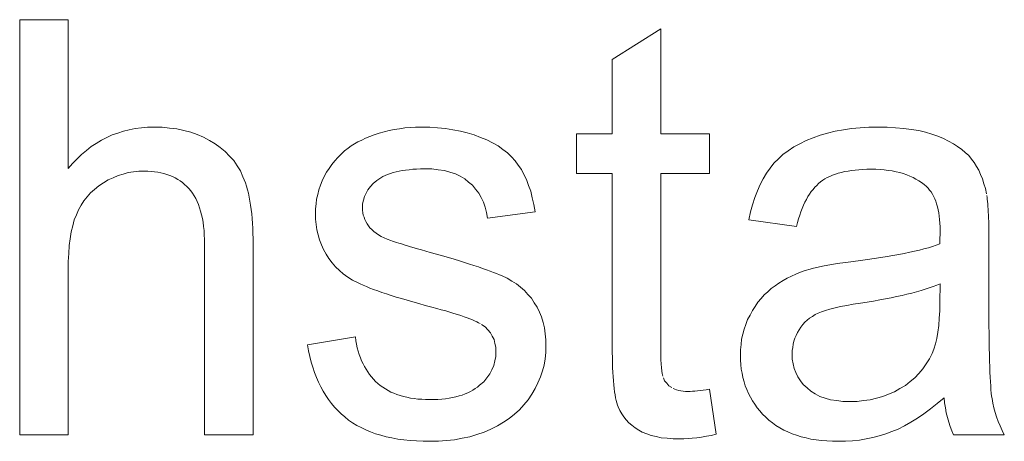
# Model space of a CAD drawing. Extents: x 1101 to 1942, y 41 to 882.
# Tile 54 of 113: x 1258.2 to 1264.12, y 848.62 to 851.16. Entities that reach past the tile are written whole.
import ezdxf

# ---------------------------------------------------------------- set-up
doc = ezdxf.new("R2010")
doc.units = 0
doc.layers.get('0').update_dxf_attribs({"lineweight": 13})
doc.layers.add('Beschriftung', color=7, linetype='Continuous', lineweight=25)

# ---------------------------------------------------------------- blocks, each defined once
blk = doc.blocks.new('Referenz-A03CP7E41H', base_point=(1127.7942, 89.8071))
at = {"layer": 'Beschriftung', "color": 0, "lineweight": -2}
for p, q in [((1258.1963, 848.6628), (1258.1963, 851.1628)), ((1258.1963, 851.1628), (1258.4886, 851.1628)), ((1258.4886, 851.1628), (1258.4886, 850.2655)), ((1261.7623, 850.9235), (1262.0545, 851.1077)), ((1262.0545, 851.1077), (1262.0545, 850.475)), ((1261.7623, 850.475), (1261.7623, 850.9235)), ((1258.8201, 850.4916), (1258.8558, 850.4994)), ((1258.8558, 850.4994), (1258.8914, 850.5072)), ((1258.8914, 850.5072), (1258.9286, 850.5111)), ((1258.9286, 850.5111), (1258.966, 850.5149)), ((1258.966, 850.5149), (1259.0049, 850.5149)), ((1259.0049, 850.5149), (1259.0529, 850.5149)), ((1259.0529, 850.5149), (1259.0977, 850.5101)), ((1259.0977, 850.5101), (1259.1425, 850.505)), ((1259.1425, 850.505), (1259.184, 850.4951)), ((1260.4199, 850.4943), (1260.4504, 850.5013)), ((1260.4504, 850.5013), (1260.482, 850.5058)), ((1260.482, 850.5058), (1260.5136, 850.5104)), ((1260.5136, 850.5104), (1260.5463, 850.5127)), ((1260.5463, 850.5127), (1260.5791, 850.5149)), ((1260.5791, 850.5149), (1260.6128, 850.5149)), ((1260.6128, 850.5149), (1260.6636, 850.5149)), ((1260.6636, 850.5149), (1260.7114, 850.5111)), ((1260.7114, 850.5111), (1260.7591, 850.5072)), ((1260.7591, 850.5072), (1260.8038, 850.4996)), ((1260.8038, 850.4996), (1260.8484, 850.4919)), ((1263.104, 850.4909), (1263.1529, 850.4989)), ((1263.1529, 850.4989), (1263.2018, 850.5069)), ((1263.2018, 850.5069), (1263.2541, 850.5109)), ((1263.2541, 850.5109), (1263.3063, 850.5149)), ((1263.3063, 850.5149), (1263.3619, 850.5149)), ((1263.3619, 850.5149), (1263.417, 850.5149)), ((1263.417, 850.5149), (1263.4671, 850.5115)), ((1263.4671, 850.5115), (1263.5171, 850.5082)), ((1263.5171, 850.5082), (1263.5619, 850.5013)), ((1263.5619, 850.5013), (1263.6068, 850.4945)), ((1258.6877, 850.437), (1258.72, 850.4526)), ((1258.72, 850.4526), (1258.7523, 850.4682)), ((1258.7523, 850.4682), (1258.7862, 850.4798)), ((1258.7862, 850.4798), (1258.8201, 850.4916)), ((1259.184, 850.4951), (1259.2257, 850.4853)), ((1259.2257, 850.4853), (1259.2642, 850.4703)), ((1259.2642, 850.4703), (1259.3026, 850.4555)), ((1259.3026, 850.4555), (1259.3379, 850.4357)), ((1260.2543, 850.4377), (1260.2775, 850.4488)), ((1260.2775, 850.4488), (1260.3039, 850.459)), ((1260.3039, 850.459), (1260.3303, 850.4692)), ((1260.3303, 850.4692), (1260.3598, 850.4783)), ((1260.3598, 850.4783), (1260.3893, 850.4875)), ((1260.3893, 850.4875), (1260.4199, 850.4943)), ((1260.8484, 850.4919), (1260.8899, 850.4804)), ((1260.8899, 850.4804), (1260.9315, 850.4688)), ((1260.9315, 850.4688), (1260.97, 850.4535)), ((1260.97, 850.4535), (1261.0084, 850.4381)), ((1261.0084, 850.4381), (1261.0417, 850.42)), ((1261.5464, 850.2367), (1261.5464, 850.475)), ((1261.5464, 850.475), (1261.7623, 850.475)), ((1262.0545, 850.475), (1262.3467, 850.475)), ((1262.3467, 850.475), (1262.3467, 850.2367)), ((1262.9285, 850.4349), (1262.9707, 850.451)), ((1262.9707, 850.451), (1263.0129, 850.467)), ((1263.0129, 850.467), (1263.0584, 850.4789)), ((1263.0584, 850.4789), (1263.104, 850.4909)), ((1263.6068, 850.4945), (1263.6464, 850.4843)), ((1263.6464, 850.4843), (1263.6861, 850.474)), ((1263.6861, 850.474), (1263.7206, 850.4604)), ((1263.7206, 850.4604), (1263.7551, 850.4467)), ((1263.7551, 850.4467), (1263.785, 850.4313)), ((1258.5975, 850.3747), (1258.6265, 850.3981)), ((1258.6265, 850.3981), (1258.657, 850.4175)), ((1258.657, 850.4175), (1258.6877, 850.437)), ((1259.3379, 850.4357), (1259.3732, 850.4158)), ((1259.3732, 850.4158), (1259.4035, 850.3923)), ((1259.4035, 850.3923), (1259.4338, 850.3686)), ((1260.1507, 850.3718), (1260.1735, 850.3889)), ((1260.1735, 850.3889), (1260.1906, 850.402)), ((1260.1906, 850.402), (1260.2107, 850.4143)), ((1260.2107, 850.4143), (1260.231, 850.4264)), ((1260.231, 850.4264), (1260.2543, 850.4377)), ((1261.0417, 850.42), (1261.0752, 850.402)), ((1261.0752, 850.402), (1261.1036, 850.3811)), ((1261.1036, 850.3811), (1261.1319, 850.3604)), ((1262.8218, 850.3733), (1262.8541, 850.3961)), ((1262.8541, 850.3961), (1262.8913, 850.4155)), ((1262.8913, 850.4155), (1262.9285, 850.4349)), ((1263.785, 850.4313), (1263.815, 850.4159)), ((1263.815, 850.4159), (1263.8403, 850.3987)), ((1263.8403, 850.3987), (1263.8657, 850.3815)), ((1263.8657, 850.3815), (1263.8865, 850.3626)), ((1258.5142, 850.2967), (1258.5413, 850.324)), ((1258.5413, 850.324), (1258.5686, 850.3512)), ((1258.5686, 850.3512), (1258.5975, 850.3747)), ((1259.4338, 850.3686), (1259.4591, 850.3412)), ((1259.4591, 850.3412), (1259.4844, 850.3138)), ((1260.092, 850.312), (1260.1099, 850.3334)), ((1260.1099, 850.3334), (1260.1304, 850.3526)), ((1260.1304, 850.3526), (1260.1507, 850.3718)), ((1261.1319, 850.3604), (1261.1553, 850.3368)), ((1261.1553, 850.3368), (1261.1786, 850.3133)), ((1262.735, 850.298), (1262.7622, 850.3241)), ((1262.7622, 850.3241), (1262.7896, 850.3504)), ((1262.7896, 850.3504), (1262.8218, 850.3733)), ((1263.8865, 850.3626), (1263.9073, 850.3437)), ((1263.9073, 850.3437), (1263.9235, 850.323)), ((1263.9235, 850.323), (1263.9397, 850.3023)), ((1258.4886, 850.2655), (1258.5142, 850.2967)), ((1259.4844, 850.3138), (1259.5046, 850.2826)), ((1259.5046, 850.2826), (1259.5249, 850.2515)), ((1260.0427, 850.2434), (1260.0583, 850.267)), ((1260.0583, 850.267), (1260.074, 850.2906)), ((1260.074, 850.2906), (1260.092, 850.312)), ((1260.5618, 850.2613), (1260.5402, 850.259)), ((1260.5852, 850.2623), (1260.5618, 850.2613)), ((1260.6086, 850.2635), (1260.5852, 850.2623)), ((1260.6338, 850.2635), (1260.6086, 850.2635)), ((1260.6764, 850.2635), (1260.6338, 850.2635)), ((1260.7143, 850.2585), (1260.6764, 850.2635)), ((1261.1786, 850.3133), (1261.1969, 850.287)), ((1261.1969, 850.287), (1261.2152, 850.2608)), ((1261.2152, 850.2608), (1261.2306, 850.2301)), ((1262.6904, 850.2386), (1262.7126, 850.2683)), ((1262.7126, 850.2683), (1262.735, 850.298)), ((1263.2703, 850.2604), (1263.2463, 850.2591)), ((1263.2943, 850.2615), (1263.2703, 850.2604)), ((1263.3201, 850.2615), (1263.2943, 850.2615)), ((1263.3476, 850.2615), (1263.3201, 850.2615)), ((1263.3735, 850.2599), (1263.3476, 850.2615)), ((1263.9397, 850.3023), (1263.9535, 850.2789)), ((1263.9535, 850.2789), (1263.9673, 850.2555)), ((1258.7588, 850.2102), (1258.7292, 850.1971)), ((1258.7883, 850.2236), (1258.7588, 850.2102)), ((1258.8189, 850.2324), (1258.7883, 850.2236)), ((1258.8494, 850.2413), (1258.8189, 850.2324)), ((1258.881, 850.2457), (1258.8494, 850.2413)), ((1258.9125, 850.25), (1258.881, 850.2457)), ((1258.945, 850.25), (1258.9125, 850.25)), ((1258.9667, 850.25), (1258.945, 850.25)), ((1258.9872, 850.2485), (1258.9667, 850.25)), ((1259.0077, 850.2467), (1258.9872, 850.2485)), ((1259.027, 850.2436), (1259.0077, 850.2467)), ((1259.0462, 850.2403), (1259.027, 850.2436)), ((1259.0643, 850.2353), (1259.0462, 850.2403)), ((1259.0823, 850.2305), (1259.0643, 850.2353)), ((1259.0991, 850.2239), (1259.0823, 850.2305)), ((1259.1159, 850.2173), (1259.0991, 850.2239)), ((1259.1315, 850.2091), (1259.1159, 850.2173)), ((1259.147, 850.201), (1259.1315, 850.2091)), ((1259.1614, 850.1911), (1259.147, 850.201)), ((1259.5249, 850.2515), (1259.5401, 850.2165)), ((1259.5401, 850.2165), (1259.5477, 850.199)), ((1260.0163, 850.1918), (1260.0295, 850.2176)), ((1260.0295, 850.2176), (1260.0427, 850.2434)), ((1260.3567, 850.2022), (1260.3459, 850.1934)), ((1260.3693, 850.2098), (1260.3567, 850.2022)), ((1260.3818, 850.2175), (1260.3693, 850.2098)), ((1260.3962, 850.224), (1260.3818, 850.2175)), ((1260.4106, 850.2306), (1260.3962, 850.224)), ((1260.4269, 850.2361), (1260.4106, 850.2306)), ((1260.443, 850.2416), (1260.4269, 850.2361)), ((1260.4609, 850.2459), (1260.443, 850.2416)), ((1260.479, 850.2503), (1260.4609, 850.2459)), ((1260.4988, 850.2536), (1260.479, 850.2503)), ((1260.5186, 850.2569), (1260.4988, 850.2536)), ((1260.5402, 850.259), (1260.5186, 850.2569)), ((1260.7522, 850.2536), (1260.7143, 850.2585)), ((1260.7852, 850.2438), (1260.7522, 850.2536)), ((1260.8183, 850.234), (1260.7852, 850.2438)), ((1260.8464, 850.2192), (1260.8183, 850.234)), ((1260.8747, 850.2045), (1260.8464, 850.2192)), ((1260.898, 850.1849), (1260.8747, 850.2045)), ((1261.2306, 850.2301), (1261.2461, 850.1994)), ((1261.7623, 850.2367), (1261.5464, 850.2367)), ((1261.7623, 849.1931), (1261.7623, 850.2367)), ((1262.3467, 850.2367), (1262.0545, 850.2367)), ((1262.0545, 850.2367), (1262.0545, 849.1752)), ((1262.652, 850.17), (1262.6712, 850.2042)), ((1262.6712, 850.2042), (1262.6904, 850.2386)), ((1263.0424, 850.2034), (1263.0285, 850.1951)), ((1263.0564, 850.2117), (1263.0424, 850.2034)), ((1263.072, 850.2188), (1263.0564, 850.2117)), ((1263.0876, 850.2259), (1263.072, 850.2188)), ((1263.1048, 850.2319), (1263.0876, 850.2259)), ((1263.1222, 850.2378), (1263.1048, 850.2319)), ((1263.1412, 850.2425), (1263.1222, 850.2378)), ((1263.1602, 850.2473), (1263.1412, 850.2425)), ((1263.1809, 850.2508), (1263.1602, 850.2473)), ((1263.2015, 850.2544), (1263.1809, 850.2508)), ((1263.2239, 850.2568), (1263.2015, 850.2544)), ((1263.2463, 850.2591), (1263.2239, 850.2568)), ((1263.3993, 850.2582), (1263.3735, 850.2599)), ((1263.4234, 850.255), (1263.3993, 850.2582)), ((1263.4476, 850.2518), (1263.4234, 850.255)), ((1263.4701, 850.2469), (1263.4476, 850.2518)), ((1263.4925, 850.242), (1263.4701, 850.2469)), ((1263.5134, 850.2355), (1263.4925, 850.242)), ((1263.5341, 850.2289), (1263.5134, 850.2355)), ((1263.5531, 850.2207), (1263.5341, 850.2289)), ((1263.5722, 850.2127), (1263.5531, 850.2207)), ((1263.5896, 850.2029), (1263.5722, 850.2127)), ((1263.607, 850.193), (1263.5896, 850.2029)), ((1263.9673, 850.2555), (1263.9787, 850.2294)), ((1263.9787, 850.2294), (1263.99, 850.2032)), ((1263.99, 850.2032), (1263.9989, 850.1744)), ((1258.6719, 850.1617), (1258.6474, 850.1408)), ((1258.7005, 850.1794), (1258.6719, 850.1617)), ((1258.7292, 850.1971), (1258.7005, 850.1794)), ((1259.1757, 850.1813), (1259.1614, 850.1911)), ((1259.1888, 850.1698), (1259.1757, 850.1813)), ((1259.2019, 850.1583), (1259.1888, 850.1698)), ((1259.2138, 850.1452), (1259.2019, 850.1583)), ((1259.2257, 850.1321), (1259.2138, 850.1452)), ((1259.5477, 850.199), (1259.5544, 850.1795)), ((1259.5544, 850.1795), (1259.561, 850.1601)), ((1259.561, 850.1601), (1259.5667, 850.1387)), ((1259.9965, 850.138), (1260.0064, 850.165)), ((1260.0064, 850.165), (1260.0163, 850.1918)), ((1260.3082, 850.1569), (1260.292, 850.1379)), ((1260.3243, 850.1759), (1260.3082, 850.1569)), ((1260.3459, 850.1934), (1260.3243, 850.1759)), ((1260.9214, 850.1653), (1260.898, 850.1849)), ((1260.9401, 850.1417), (1260.9214, 850.1653)), ((1260.9589, 850.1183), (1260.9401, 850.1417)), ((1261.2461, 850.1994), (1261.2587, 850.1644)), ((1261.2587, 850.1644), (1261.2713, 850.1292)), ((1262.636, 850.131), (1262.652, 850.17)), ((1262.9811, 850.1534), (1262.9704, 850.1403)), ((1262.9925, 850.1647), (1262.9811, 850.1534)), ((1263.004, 850.1761), (1262.9925, 850.1647)), ((1263.0162, 850.1856), (1263.004, 850.1761)), ((1263.0285, 850.1951), (1263.0162, 850.1856)), ((1263.6227, 850.1817), (1263.607, 850.193)), ((1263.6383, 850.1703), (1263.6227, 850.1817)), ((1263.6523, 850.1573), (1263.6383, 850.1703)), ((1263.6626, 850.1476), (1263.6523, 850.1573)), ((1263.6717, 850.1363), (1263.6626, 850.1476)), ((1263.9989, 850.1744), (1264.0079, 850.1455)), ((1264.0079, 850.1455), (1264.0144, 850.1139)), ((1258.6024, 850.0961), (1258.582, 850.0721)), ((1258.6229, 850.1199), (1258.6024, 850.0961)), ((1258.6474, 850.1408), (1258.6229, 850.1199)), ((1259.2361, 850.1171), (1259.2257, 850.1321)), ((1259.2465, 850.102), (1259.2361, 850.1171)), ((1259.2554, 850.0849), (1259.2465, 850.102)), ((1259.2643, 850.068), (1259.2554, 850.0849)), ((1259.5667, 850.1387), (1259.5724, 850.1173)), ((1259.5724, 850.1173), (1259.5772, 850.0939)), ((1259.5772, 850.0939), (1259.5819, 850.0705)), ((1259.9833, 850.082), (1259.9899, 850.11)), ((1259.9899, 850.11), (1259.9965, 850.138)), ((1260.2705, 850.0968), (1260.2651, 850.0749)), ((1260.2812, 850.1174), (1260.2705, 850.0968)), ((1260.292, 850.1379), (1260.2812, 850.1174)), ((1260.9731, 850.0909), (1260.9589, 850.1183)), ((1260.9872, 850.0635), (1260.9731, 850.0909)), ((1261.2713, 850.1292), (1261.2811, 850.0896)), ((1261.2811, 850.0896), (1261.2909, 850.0502)), ((1262.607, 850.0484), (1262.6199, 850.092)), ((1262.6199, 850.092), (1262.636, 850.131)), ((1262.94, 850.0971), (1262.931, 850.0803)), ((1262.9499, 850.1121), (1262.94, 850.0971)), ((1262.9598, 850.1271), (1262.9499, 850.1121)), ((1262.9704, 850.1403), (1262.9598, 850.1271)), ((1263.6808, 850.1249), (1263.6717, 850.1363)), ((1263.6885, 850.1118), (1263.6808, 850.1249)), ((1263.6962, 850.0987), (1263.6885, 850.1118)), ((1263.7027, 850.0839), (1263.6962, 850.0987)), ((1263.7092, 850.0691), (1263.7027, 850.0839)), ((1264.0162, 850.1041), (1264.0178, 850.0923)), ((1264.0178, 850.0923), (1264.0193, 850.0806)), ((1258.5657, 850.0449), (1258.5494, 850.0178)), ((1258.582, 850.0721), (1258.5657, 850.0449)), ((1259.2717, 850.049), (1259.2643, 850.068)), ((1259.2792, 850.03), (1259.2717, 850.049)), ((1259.2851, 850.0091), (1259.2792, 850.03)), ((1259.5819, 850.0705), (1259.5857, 850.0451)), ((1259.5857, 850.0451), (1259.5895, 850.0198)), ((1259.9766, 850.0237), (1259.9799, 850.0529)), ((1259.9766, 849.9935), (1259.9766, 850.0237)), ((1259.9799, 850.0529), (1259.9833, 850.082)), ((1260.2651, 850.0749), (1260.2598, 850.0529)), ((1260.2598, 850.0529), (1260.2598, 850.0293)), ((1260.2598, 850.0293), (1260.2598, 850.0144)), ((1260.9967, 850.0324), (1260.9872, 850.0635)), ((1261.0062, 850.0012), (1260.9967, 850.0324)), ((1261.2909, 850.0502), (1261.2978, 850.0061)), ((1262.5942, 850.0049), (1262.607, 850.0484)), ((1262.9053, 850.0262), (1262.8978, 850.0058)), ((1262.9136, 850.0449), (1262.9053, 850.0262)), ((1262.9218, 850.0635), (1262.9136, 850.0449)), ((1262.931, 850.0803), (1262.9218, 850.0635)), ((1263.7143, 850.0525), (1263.7092, 850.0691)), ((1263.7195, 850.0359), (1263.7143, 850.0525)), ((1263.7233, 850.0176), (1263.7195, 850.0359)), ((1264.0193, 850.0806), (1264.0207, 850.0668)), ((1264.0207, 850.0668), (1264.0221, 850.0531)), ((1264.0221, 850.0531), (1264.0232, 850.0373)), ((1264.0232, 850.0373), (1264.0244, 850.0217)), ((1258.5372, 849.9875), (1258.5251, 849.9573)), ((1258.5494, 850.0178), (1258.5372, 849.9875)), ((1259.2909, 849.9881), (1259.2851, 850.0091)), ((1259.2955, 849.9652), (1259.2909, 849.9881)), ((1259.2999, 849.9423), (1259.2955, 849.9652)), ((1259.5895, 850.0198), (1259.5924, 849.9924)), ((1259.5924, 849.9924), (1259.5953, 849.9651)), ((1259.5953, 849.9651), (1259.5972, 849.9357)), ((1259.9766, 849.9602), (1259.9766, 849.9935)), ((1260.2598, 850.0144), (1260.262, 850.0002)), ((1260.262, 850.0002), (1260.2642, 849.986)), ((1260.2642, 849.986), (1260.2687, 849.9726)), ((1260.2687, 849.9726), (1260.2732, 849.9591)), ((1261.0111, 849.9662), (1261.0062, 850.0012)), ((1261.2978, 850.0061), (1261.0111, 849.9662)), ((1262.5844, 849.9566), (1262.5942, 850.0049)), ((1262.8904, 849.9853), (1262.8837, 849.963)), ((1262.8978, 850.0058), (1262.8904, 849.9853)), ((1263.7272, 849.9993), (1263.7233, 850.0176)), ((1263.7298, 849.9792), (1263.7272, 849.9993)), ((1263.7323, 849.9593), (1263.7298, 849.9792)), ((1264.0244, 850.0217), (1264.0253, 850.004)), ((1264.0253, 850.004), (1264.0263, 849.9863)), ((1264.0263, 849.9863), (1264.0269, 849.9665)), ((1264.0269, 849.9665), (1264.0276, 849.9469)), ((1258.5159, 849.9212), (1258.5068, 849.8853)), ((1258.5251, 849.9573), (1258.5159, 849.9212)), ((1259.3029, 849.9175), (1259.2999, 849.9423)), ((1259.3059, 849.8927), (1259.3029, 849.9175)), ((1259.5972, 849.9357), (1259.5991, 849.9064)), ((1259.5991, 849.9064), (1259.6, 849.8752)), ((1259.9806, 849.9285), (1259.9766, 849.9602)), ((1259.9847, 849.8968), (1259.9806, 849.9285)), ((1260.2732, 849.9591), (1260.2798, 849.9464)), ((1260.2798, 849.9464), (1260.2866, 849.9337)), ((1260.2866, 849.9337), (1260.2955, 849.9218)), ((1260.2955, 849.9218), (1260.3044, 849.9093)), ((1260.3044, 849.9093), (1260.3159, 849.8981)), ((1262.8712, 849.9166), (1262.5844, 849.9566)), ((1262.8771, 849.9407), (1262.8712, 849.9166)), ((1262.8837, 849.963), (1262.8771, 849.9407)), ((1263.7337, 849.9375), (1263.7323, 849.9593)), ((1263.735, 849.9156), (1263.7337, 849.9375)), ((1263.735, 849.8922), (1263.735, 849.9156)), ((1264.0276, 849.9469), (1264.0281, 849.9253)), ((1264.0281, 849.9253), (1264.0285, 849.9037)), ((1258.5068, 849.8853), (1258.5007, 849.8434)), ((1259.3073, 849.8658), (1259.3059, 849.8927)), ((1259.3088, 849.839), (1259.3073, 849.8658)), ((1259.6, 849.8752), (1259.601, 849.8439)), ((1259.9927, 849.8664), (1259.9847, 849.8968)), ((1260.0007, 849.836), (1259.9927, 849.8664)), ((1260.3159, 849.8981), (1260.3274, 849.8867)), ((1260.3274, 849.8867), (1260.3415, 849.8765)), ((1260.3415, 849.8765), (1260.3555, 849.8663)), ((1260.3555, 849.8663), (1260.3721, 849.857)), ((1260.3721, 849.857), (1260.3887, 849.8479)), ((1260.3887, 849.8479), (1260.4078, 849.8397)), ((1263.7341, 849.8406), (1263.7344, 849.8535)), ((1263.7344, 849.8535), (1263.7346, 849.8635)), ((1263.7346, 849.8635), (1263.7348, 849.8736)), ((1263.7348, 849.8736), (1263.735, 849.8922)), ((1264.0285, 849.9037), (1264.0287, 849.8801)), ((1264.0287, 849.8801), (1264.0289, 849.8565)), ((1264.0289, 849.8565), (1264.0289, 849.8309)), ((1258.4946, 849.8017), (1258.4916, 849.7542)), ((1258.5007, 849.8434), (1258.4946, 849.8017)), ((1259.3088, 849.8102), (1259.3088, 849.839)), ((1259.3088, 848.6628), (1259.3088, 849.8102)), ((1259.601, 849.8439), (1259.601, 849.8106)), ((1259.601, 849.8106), (1259.601, 848.6628)), ((1260.0127, 849.8071), (1260.0007, 849.836)), ((1260.0248, 849.7782), (1260.0127, 849.8071)), ((1260.4078, 849.8397), (1260.4295, 849.832)), ((1260.4295, 849.832), (1260.4404, 849.8284)), ((1260.4404, 849.8284), (1260.4512, 849.8249)), ((1260.4512, 849.8249), (1260.4647, 849.8207)), ((1260.4647, 849.8207), (1260.4782, 849.8165)), ((1260.4782, 849.8165), (1260.4943, 849.8116)), ((1260.4943, 849.8116), (1260.5105, 849.8067)), ((1260.5105, 849.8067), (1260.5293, 849.8011)), ((1260.5293, 849.8011), (1260.5481, 849.7954)), ((1260.5481, 849.7954), (1260.5696, 849.7891)), ((1260.5696, 849.7891), (1260.5912, 849.7829)), ((1263.638, 849.7823), (1263.6648, 849.7894)), ((1263.6648, 849.7894), (1263.6886, 849.7967)), ((1263.6886, 849.7967), (1263.7124, 849.8042)), ((1263.7124, 849.8042), (1263.7333, 849.8118)), ((1263.7333, 849.8118), (1263.7338, 849.8276)), ((1263.7338, 849.8276), (1263.7341, 849.8406)), ((1264.0289, 849.8309), (1264.0289, 849.4219)), ((1258.4916, 849.7542), (1258.4886, 849.7066)), ((1260.0409, 849.7507), (1260.0248, 849.7782)), ((1260.0569, 849.7232), (1260.0409, 849.7507)), ((1260.5912, 849.7829), (1260.6153, 849.7759)), ((1260.6153, 849.7759), (1260.6395, 849.7688)), ((1260.6395, 849.7688), (1260.6663, 849.7611)), ((1260.6663, 849.7611), (1260.7051, 849.7503)), ((1260.7051, 849.7503), (1260.741, 849.7399)), ((1260.741, 849.7399), (1260.7768, 849.7296)), ((1260.7768, 849.7296), (1260.8099, 849.7196)), ((1263.3391, 849.7234), (1263.3775, 849.7294)), ((1263.3775, 849.7294), (1263.4159, 849.7355)), ((1263.4159, 849.7355), (1263.4515, 849.7419)), ((1263.4515, 849.7419), (1263.4869, 849.7482)), ((1263.4869, 849.7482), (1263.5195, 849.7547)), ((1263.5195, 849.7547), (1263.552, 849.7614)), ((1263.552, 849.7614), (1263.5817, 849.7682)), ((1263.5817, 849.7682), (1263.6113, 849.7751)), ((1263.6113, 849.7751), (1263.638, 849.7823)), ((1258.4886, 849.7066), (1258.4886, 849.6534)), ((1260.0768, 849.6987), (1260.0569, 849.7232)), ((1260.0966, 849.6742), (1260.0768, 849.6987)), ((1260.1202, 849.6527), (1260.0966, 849.6742)), ((1260.8099, 849.7196), (1260.8429, 849.7098)), ((1260.8429, 849.7098), (1260.8729, 849.7004)), ((1260.8729, 849.7004), (1260.9029, 849.691)), ((1260.9029, 849.691), (1260.93, 849.6822)), ((1260.93, 849.6822), (1260.9571, 849.6733)), ((1260.9571, 849.6733), (1260.9813, 849.6648)), ((1262.974, 849.6662), (1263.001, 849.672)), ((1263.001, 849.672), (1263.0279, 849.6779)), ((1263.0279, 849.6779), (1263.0605, 849.6837)), ((1263.0605, 849.6837), (1263.0929, 849.6894)), ((1263.0929, 849.6894), (1263.1308, 849.6951)), ((1263.1308, 849.6951), (1263.1688, 849.7007)), ((1263.1688, 849.7007), (1263.2123, 849.7062)), ((1263.2123, 849.7062), (1263.2565, 849.7117)), ((1263.2565, 849.7117), (1263.2978, 849.7176)), ((1263.2978, 849.7176), (1263.3391, 849.7234)), ((1258.4886, 849.6534), (1258.4886, 848.6628)), ((1260.1438, 849.6311), (1260.1202, 849.6527)), ((1260.1711, 849.6127), (1260.1438, 849.6311)), ((1260.1985, 849.5942), (1260.1711, 849.6127)), ((1260.9813, 849.6648), (1261.0055, 849.6564)), ((1261.0055, 849.6564), (1261.0267, 849.6485)), ((1261.0267, 849.6485), (1261.048, 849.6406)), ((1261.048, 849.6406), (1261.0662, 849.6332)), ((1261.0662, 849.6332), (1261.0845, 849.6258)), ((1261.0845, 849.6258), (1261.0999, 849.6188)), ((1261.0999, 849.6188), (1261.1307, 849.6051)), ((1262.8152, 849.6055), (1262.8414, 849.618)), ((1262.8414, 849.618), (1262.8677, 849.6307)), ((1262.8677, 849.6307), (1262.8956, 849.6412)), ((1262.8956, 849.6412), (1262.9233, 849.6517)), ((1262.9233, 849.6517), (1262.9524, 849.6602)), ((1262.9524, 849.6602), (1262.974, 849.6662)), ((1260.2296, 849.5786), (1260.1985, 849.5942)), ((1260.2451, 849.5708), (1260.2296, 849.5786)), ((1260.2638, 849.5627), (1260.2451, 849.5708)), ((1260.2824, 849.5546), (1260.2638, 849.5627)), ((1260.3042, 849.5461), (1260.2824, 849.5546)), ((1261.1307, 849.6051), (1261.1582, 849.588)), ((1261.1582, 849.588), (1261.1856, 849.571)), ((1261.1856, 849.571), (1261.2098, 849.5509)), ((1261.2098, 849.5509), (1261.2338, 849.5308)), ((1262.7189, 849.5431), (1262.7422, 849.5598)), ((1262.7422, 849.5598), (1262.7656, 849.5764)), ((1262.7656, 849.5764), (1262.7904, 849.5909)), ((1262.7904, 849.5909), (1262.8152, 849.6055)), ((1263.6927, 849.555), (1263.6703, 849.5468)), ((1263.7151, 849.5632), (1263.6927, 849.555)), ((1263.735, 849.5718), (1263.7151, 849.5632)), ((1263.7333, 849.4593), (1263.735, 849.5718)), ((1260.3259, 849.5376), (1260.3042, 849.5461)), ((1260.3507, 849.5287), (1260.3259, 849.5376)), ((1260.3755, 849.5199), (1260.3507, 849.5287)), ((1260.4034, 849.5107), (1260.3755, 849.5199)), ((1260.4314, 849.5014), (1260.4034, 849.5107)), ((1260.4623, 849.4918), (1260.4314, 849.5014)), ((1260.4933, 849.4823), (1260.4623, 849.4918)), ((1261.2338, 849.5308), (1261.2547, 849.5076)), ((1261.2547, 849.5076), (1261.2755, 849.4843)), ((1262.6578, 849.4824), (1262.6767, 849.5044)), ((1262.6767, 849.5044), (1262.6978, 849.5238)), ((1262.6978, 849.5238), (1262.7189, 849.5431)), ((1263.4736, 849.4945), (1263.4412, 849.4877)), ((1263.506, 849.5014), (1263.4736, 849.4945)), ((1263.5358, 849.5087), (1263.506, 849.5014)), ((1263.5657, 849.516), (1263.5358, 849.5087)), ((1263.5931, 849.5235), (1263.5657, 849.516)), ((1263.6205, 849.5311), (1263.5931, 849.5235)), ((1263.6453, 849.539), (1263.6205, 849.5311)), ((1263.6703, 849.5468), (1263.6453, 849.539)), ((1260.5274, 849.4724), (1260.4933, 849.4823)), ((1260.5615, 849.4624), (1260.5274, 849.4724)), ((1260.5986, 849.4521), (1260.5615, 849.4624)), ((1260.6357, 849.4418), (1260.5986, 849.4521)), ((1260.6761, 849.4311), (1260.6357, 849.4418)), ((1260.7059, 849.4233), (1260.6761, 849.4311)), ((1261.2755, 849.4843), (1261.2931, 849.4578)), ((1261.2931, 849.4578), (1261.3106, 849.4314)), ((1261.3106, 849.4314), (1261.3237, 849.4018)), ((1262.6056, 849.4109), (1262.6223, 849.4356)), ((1262.6223, 849.4356), (1262.639, 849.4604)), ((1262.639, 849.4604), (1262.6578, 849.4824)), ((1263.1349, 849.4346), (1263.103, 849.4269)), ((1263.1734, 849.4418), (1263.1349, 849.4346)), ((1263.2119, 849.449), (1263.1734, 849.4418)), ((1263.257, 849.4559), (1263.2119, 849.449)), ((1263.2969, 849.4618), (1263.257, 849.4559)), ((1263.3342, 849.4681), (1263.2969, 849.4618)), ((1263.3716, 849.4744), (1263.3342, 849.4681)), ((1263.4064, 849.481), (1263.3716, 849.4744)), ((1263.4412, 849.4877), (1263.4064, 849.481)), ((1263.7333, 849.4086), (1263.7333, 849.4593)), ((1260.733, 849.4157), (1260.7059, 849.4233)), ((1260.7601, 849.4081), (1260.733, 849.4157)), ((1260.7844, 849.401), (1260.7601, 849.4081)), ((1260.8086, 849.3938), (1260.7844, 849.401)), ((1260.8302, 849.3869), (1260.8086, 849.3938)), ((1260.8517, 849.38), (1260.8302, 849.3869)), ((1260.8704, 849.3735), (1260.8517, 849.38)), ((1260.8892, 849.3671), (1260.8704, 849.3735)), ((1261.3237, 849.4018), (1261.3368, 849.3722)), ((1261.3368, 849.3722), (1261.3456, 849.3394)), ((1262.5768, 849.3559), (1262.5912, 849.3833)), ((1262.5912, 849.3833), (1262.6056, 849.4109)), ((1262.9666, 849.3755), (1262.95, 849.365)), ((1262.9831, 849.386), (1262.9666, 849.3755)), ((1263.0018, 849.3946), (1262.9831, 849.386)), ((1263.0205, 849.4031), (1263.0018, 849.3946)), ((1263.0458, 849.4112), (1263.0205, 849.4031)), ((1263.0711, 849.4192), (1263.0458, 849.4112)), ((1263.103, 849.4269), (1263.0711, 849.4192)), ((1263.7304, 849.3641), (1263.7333, 849.4086)), ((1264.0289, 849.4219), (1264.0289, 849.3685)), ((1260.905, 849.3608), (1260.8892, 849.3671)), ((1260.9209, 849.3547), (1260.905, 849.3608)), ((1260.9341, 849.3488), (1260.9209, 849.3547)), ((1260.9472, 849.3431), (1260.9341, 849.3488)), ((1260.9575, 849.3376), (1260.9472, 849.3431)), ((1260.9679, 849.3321), (1260.9575, 849.3376)), ((1260.9971, 849.3121), (1260.9755, 849.327)), ((1261.0132, 849.2943), (1260.9971, 849.3121)), ((1261.3456, 849.3394), (1261.3544, 849.3066)), ((1262.5553, 849.2981), (1262.566, 849.3271)), ((1262.566, 849.3271), (1262.5768, 849.3559)), ((1262.9089, 849.3257), (1262.8966, 849.3113)), ((1262.9211, 849.3401), (1262.9089, 849.3257)), ((1262.9356, 849.3526), (1262.9211, 849.3401)), ((1262.95, 849.365), (1262.9356, 849.3526)), ((1263.7216, 849.2812), (1263.7275, 849.3196)), ((1263.7275, 849.3196), (1263.7304, 849.3641)), ((1264.0289, 849.3685), (1264.0293, 849.3199)), ((1264.0293, 849.3199), (1264.0295, 849.2714)), ((1261.0295, 849.2766), (1261.0132, 849.2943)), ((1261.0402, 849.2561), (1261.0295, 849.2766)), ((1261.0511, 849.2356), (1261.0402, 849.2561)), ((1261.3544, 849.3066), (1261.3587, 849.2706)), ((1261.3587, 849.2706), (1261.3631, 849.2346)), ((1262.5408, 849.2375), (1262.548, 849.2678)), ((1262.548, 849.2678), (1262.5553, 849.2981)), ((1262.8686, 849.2612), (1262.861, 849.2438)), ((1262.8763, 849.2785), (1262.8686, 849.2612)), ((1262.8864, 849.2948), (1262.8763, 849.2785)), ((1262.8966, 849.3113), (1262.8864, 849.2948)), ((1263.7157, 849.243), (1263.7216, 849.2812)), ((1264.0295, 849.2714), (1264.0302, 849.2277)), ((1259.9276, 849.204), (1260.2162, 849.2516)), ((1259.9337, 849.168), (1259.9276, 849.204)), ((1260.2162, 849.2516), (1260.2193, 849.2287)), ((1260.2193, 849.2287), (1260.2236, 849.2073)), ((1260.2236, 849.2073), (1260.2281, 849.1858)), ((1261.0564, 849.2123), (1261.0511, 849.2356)), ((1261.0619, 849.1891), (1261.0564, 849.2123)), ((1261.3631, 849.2346), (1261.3631, 849.1954)), ((1261.3631, 849.1954), (1261.3631, 849.1571)), ((1262.5336, 849.1739), (1262.5372, 849.2057)), ((1262.5372, 849.2057), (1262.5408, 849.2375)), ((1262.8509, 849.2074), (1262.8483, 849.1883)), ((1262.8559, 849.2256), (1262.8509, 849.2074)), ((1262.861, 849.2438), (1262.8559, 849.2256)), ((1263.6981, 849.1786), (1263.7069, 849.2108)), ((1263.7069, 849.2108), (1263.7157, 849.243)), ((1264.0302, 849.2277), (1264.0307, 849.1841)), ((1259.9418, 849.1341), (1259.9337, 849.168)), ((1260.2281, 849.1858), (1260.2338, 849.1656)), ((1260.2338, 849.1656), (1260.2396, 849.1454)), ((1260.2396, 849.1454), (1260.2468, 849.1266)), ((1261.0619, 849.163), (1261.0619, 849.1891)), ((1261.0619, 849.134), (1261.0619, 849.163)), ((1261.3631, 849.1571), (1261.3577, 849.1199)), ((1261.7623, 849.1586), (1261.7623, 849.1931)), ((1261.7629, 849.1269), (1261.7623, 849.1586)), ((1262.0545, 849.1752), (1262.0545, 849.1423)), ((1262.0545, 849.1423), (1262.0555, 849.1152)), ((1262.5336, 849.1406), (1262.5336, 849.1739)), ((1262.5336, 849.1123), (1262.5336, 849.1406)), ((1262.8483, 849.1883), (1262.8458, 849.1692)), ((1262.8458, 849.1692), (1262.8458, 849.1492)), ((1262.8458, 849.1492), (1262.8458, 849.1185)), ((1263.6709, 849.1189), (1263.6864, 849.1526)), ((1263.6864, 849.1526), (1263.6981, 849.1786)), ((1264.0307, 849.1841), (1264.0316, 849.1454)), ((1264.0316, 849.1454), (1264.0325, 849.1066)), ((1259.95, 849.1004), (1259.9418, 849.1341)), ((1259.96, 849.0688), (1259.95, 849.1004)), ((1260.2468, 849.1266), (1260.2539, 849.1078)), ((1260.2539, 849.1078), (1260.2624, 849.0903)), ((1260.2624, 849.0903), (1260.271, 849.0728)), ((1261.0374, 849.0543), (1261.0496, 849.0796)), ((1261.0496, 849.0796), (1261.0558, 849.1068)), ((1261.0558, 849.1068), (1261.0619, 849.134)), ((1261.3524, 849.0826), (1261.3417, 849.0465)), ((1261.3577, 849.1199), (1261.3524, 849.0826)), ((1261.7635, 849.0953), (1261.7629, 849.1269)), ((1261.7646, 849.0668), (1261.7635, 849.0953)), ((1262.0555, 849.1152), (1262.0564, 849.0882)), ((1262.0564, 849.0882), (1262.0583, 849.067)), ((1262.536, 849.0853), (1262.5336, 849.1123)), ((1262.5384, 849.0582), (1262.536, 849.0853)), ((1262.8458, 849.1185), (1262.8513, 849.0904)), ((1262.8513, 849.0904), (1262.8568, 849.0623)), ((1263.6314, 849.0588), (1263.6511, 849.089)), ((1263.6511, 849.089), (1263.6709, 849.1189)), ((1264.0325, 849.1066), (1264.0336, 849.0728)), ((1259.9701, 849.0373), (1259.96, 849.0688)), ((1259.9822, 849.0079), (1259.9701, 849.0373)), ((1260.271, 849.0728), (1260.2808, 849.0566)), ((1260.2808, 849.0566), (1260.2907, 849.0405)), ((1260.2907, 849.0405), (1260.3019, 849.0256)), ((1260.3019, 849.0256), (1260.3132, 849.0108)), ((1261.0068, 849.0055), (1261.0252, 849.029)), ((1261.0252, 849.029), (1261.0374, 849.0543)), ((1261.3417, 849.0465), (1261.3311, 849.0104)), ((1261.7657, 849.0381), (1261.7646, 849.0668)), ((1261.7674, 849.0124), (1261.7657, 849.0381)), ((1262.0583, 849.067), (1262.0603, 849.0459)), ((1262.0603, 849.0459), (1262.0632, 849.0306)), ((1262.0632, 849.0306), (1262.0661, 849.0153)), ((1262.5432, 849.0325), (1262.5384, 849.0582)), ((1262.5479, 849.0066), (1262.5432, 849.0325)), ((1262.8568, 849.0623), (1262.8678, 849.0367)), ((1262.8678, 849.0367), (1262.8789, 849.0112)), ((1263.5831, 849.0058), (1263.6072, 849.0323)), ((1263.6072, 849.0323), (1263.6314, 849.0588)), ((1264.0336, 849.0728), (1264.0348, 849.0389)), ((1264.0348, 849.0389), (1264.0363, 849.01)), ((1259.9943, 848.9784), (1259.9822, 849.0079)), ((1260.0084, 848.9513), (1259.9943, 848.9784)), ((1260.3132, 849.0108), (1260.3257, 848.9973)), ((1260.3257, 848.9973), (1260.3383, 848.9838)), ((1260.3383, 848.9838), (1260.3522, 848.9716)), ((1260.3522, 848.9716), (1260.3662, 848.9595)), ((1260.3662, 848.9595), (1260.3815, 848.9489)), ((1260.9518, 848.9498), (1260.9641, 848.9606)), ((1260.9641, 848.9606), (1260.9885, 848.9822)), ((1260.9885, 848.9822), (1261.0068, 849.0055)), ((1261.315, 848.9754), (1261.2991, 848.9404)), ((1261.3311, 849.0104), (1261.315, 848.9754)), ((1261.769, 848.9867), (1261.7674, 849.0124)), ((1261.7713, 848.9641), (1261.769, 848.9867)), ((1261.7735, 848.9414), (1261.7713, 848.9641)), ((1262.0699, 849.0059), (1262.0775, 848.9872)), ((1262.0775, 848.9872), (1262.09, 848.9722)), ((1262.09, 848.9722), (1262.1026, 848.9572)), ((1262.1026, 848.9572), (1262.1199, 848.9462)), ((1262.5551, 848.9821), (1262.5479, 849.0066)), ((1262.5622, 848.9576), (1262.5551, 848.9821)), ((1262.5718, 848.9343), (1262.5622, 848.9576)), ((1262.8789, 849.0112), (1262.8956, 848.9881)), ((1262.8956, 848.9881), (1262.912, 848.9651)), ((1262.912, 848.9651), (1262.9342, 848.9447)), ((1263.4932, 848.9404), (1263.526, 848.9599)), ((1263.526, 848.9599), (1263.5545, 848.9828)), ((1263.5545, 848.9828), (1263.5831, 849.0058)), ((1264.0363, 849.01), (1264.0377, 848.981)), ((1264.0377, 848.981), (1264.0395, 848.9571)), ((1264.0395, 848.9571), (1264.0412, 848.9331)), ((1260.0225, 848.9242), (1260.0084, 848.9513)), ((1260.0386, 848.8992), (1260.0225, 848.9242)), ((1260.0547, 848.8743), (1260.0386, 848.8992)), ((1260.3815, 848.9489), (1260.3969, 848.9382)), ((1260.3969, 848.9382), (1260.4136, 848.9291)), ((1260.4136, 848.9291), (1260.4303, 848.9199)), ((1260.4303, 848.9199), (1260.4484, 848.9124)), ((1260.4484, 848.9124), (1260.4665, 848.9047)), ((1260.4665, 848.9047), (1260.4861, 848.8987)), ((1260.4861, 848.8987), (1260.5055, 848.8926)), ((1260.8403, 848.8959), (1260.859, 848.9013)), ((1260.859, 848.9013), (1260.8761, 848.908)), ((1260.8761, 848.908), (1260.8932, 848.9148)), ((1260.8932, 848.9148), (1260.9087, 848.9228)), ((1260.9087, 848.9228), (1260.9241, 848.931)), ((1260.9241, 848.931), (1260.938, 848.9404)), ((1260.938, 848.9404), (1260.9518, 848.9498)), ((1261.2776, 848.9065), (1261.2563, 848.8727)), ((1261.2991, 848.9404), (1261.2776, 848.9065)), ((1261.7762, 848.9217), (1261.7735, 848.9414)), ((1261.7791, 848.902), (1261.7762, 848.9217)), ((1261.7824, 848.8852), (1261.7791, 848.902)), ((1262.1286, 848.9405), (1262.1391, 848.9364)), ((1262.1391, 848.9364), (1262.1496, 848.9322)), ((1262.1496, 848.9322), (1262.1621, 848.9294)), ((1262.1621, 848.9294), (1262.1745, 848.9267)), ((1262.1745, 848.9267), (1262.1888, 848.9253)), ((1262.1888, 848.9253), (1262.203, 848.9238)), ((1262.203, 848.9238), (1262.2192, 848.9238)), ((1262.2192, 848.9238), (1262.2312, 848.9238)), ((1262.2312, 848.9238), (1262.2453, 848.9246)), ((1262.2453, 848.9246), (1262.2593, 848.9255)), ((1262.2593, 848.9255), (1262.2753, 848.927)), ((1262.2753, 848.927), (1262.2912, 848.9286)), ((1262.2912, 848.9286), (1262.3091, 848.931)), ((1262.3091, 848.931), (1262.3269, 848.9333)), ((1262.3269, 848.9333), (1262.3467, 848.9364)), ((1262.3467, 848.9364), (1262.3885, 848.6653)), ((1262.5813, 848.9111), (1262.5718, 848.9343)), ((1262.5932, 848.8891), (1262.5813, 848.9111)), ((1262.9342, 848.9447), (1262.9563, 848.9243)), ((1262.9563, 848.9243), (1262.9836, 848.9089)), ((1262.9836, 848.9089), (1263.0107, 848.8935)), ((1263.39, 848.892), (1263.4252, 848.9065)), ((1263.4252, 848.9065), (1263.4603, 848.9211)), ((1263.4603, 848.9211), (1263.4932, 848.9404)), ((1264.0412, 848.9331), (1264.0433, 848.9139)), ((1264.0433, 848.9139), (1264.0453, 848.8948)), ((1260.0727, 848.8515), (1260.0547, 848.8743)), ((1260.0909, 848.8288), (1260.0727, 848.8515)), ((1260.5055, 848.8926), (1260.5265, 848.888)), ((1260.5265, 848.888), (1260.5474, 848.8834)), ((1260.5474, 848.8834), (1260.5696, 848.8804)), ((1260.5696, 848.8804), (1260.5918, 848.8774)), ((1260.5918, 848.8774), (1260.6156, 848.8759)), ((1260.6156, 848.8759), (1260.6392, 848.8744)), ((1260.6392, 848.8744), (1260.6642, 848.8744)), ((1260.6642, 848.8744), (1260.6896, 848.8744)), ((1260.6896, 848.8744), (1260.7132, 848.8757)), ((1260.7132, 848.8757), (1260.7368, 848.877)), ((1260.7368, 848.877), (1260.7588, 848.8797)), ((1260.7588, 848.8797), (1260.7808, 848.8824)), ((1260.7808, 848.8824), (1260.8011, 848.8865)), ((1260.8011, 848.8865), (1260.8215, 848.8906)), ((1260.8215, 848.8906), (1260.8403, 848.8959)), ((1261.2302, 848.8426), (1261.2041, 848.8126)), ((1261.2563, 848.8727), (1261.2302, 848.8426)), ((1261.7858, 848.8685), (1261.7824, 848.8852)), ((1261.7897, 848.8547), (1261.7858, 848.8685)), ((1261.7936, 848.841), (1261.7897, 848.8547)), ((1261.798, 848.8302), (1261.7936, 848.841)), ((1262.6052, 848.8671), (1262.5932, 848.8891)), ((1262.6195, 848.8464), (1262.6052, 848.8671)), ((1262.6338, 848.8256), (1262.6195, 848.8464)), ((1263.0107, 848.8935), (1263.0431, 848.8833)), ((1263.0431, 848.8833), (1263.0755, 848.8731)), ((1263.0755, 848.8731), (1263.113, 848.868)), ((1263.113, 848.868), (1263.1504, 848.8629)), ((1263.1504, 848.8629), (1263.193, 848.8629)), ((1263.193, 848.8629), (1263.2352, 848.8629)), ((1263.2352, 848.8629), (1263.2751, 848.8678)), ((1263.2751, 848.8678), (1263.3149, 848.8726)), ((1263.3149, 848.8726), (1263.3524, 848.8822)), ((1263.3524, 848.8822), (1263.39, 848.892)), ((1263.7178, 848.8498), (1263.6778, 848.819)), ((1263.7586, 848.8857), (1263.7178, 848.8498)), ((1263.7618, 848.8539), (1263.7586, 848.8857)), ((1263.767, 848.824), (1263.7618, 848.8539)), ((1264.0453, 848.8948), (1264.0477, 848.8806)), ((1264.0477, 848.8806), (1264.0523, 848.8522)), ((1264.0523, 848.8522), (1264.0592, 848.8244)), ((1260.1109, 848.8082), (1260.0909, 848.8288)), ((1260.131, 848.7877), (1260.1109, 848.8082)), ((1260.153, 848.7694), (1260.131, 848.7877)), ((1261.1733, 848.7864), (1261.1424, 848.7602)), ((1261.2041, 848.8126), (1261.1733, 848.7864)), ((1261.807, 848.8086), (1261.798, 848.8302)), ((1261.8191, 848.7892), (1261.807, 848.8086)), ((1261.8313, 848.7696), (1261.8191, 848.7892)), ((1262.6505, 848.8061), (1262.6338, 848.8256)), ((1262.6672, 848.7867), (1262.6505, 848.8061)), ((1262.6863, 848.7685), (1262.6672, 848.7867)), ((1263.6379, 848.7882), (1263.5987, 848.7628)), ((1263.6778, 848.819), (1263.6379, 848.7882)), ((1263.7723, 848.7941), (1263.767, 848.824)), ((1263.7795, 848.7662), (1263.7723, 848.7941)), ((1264.0592, 848.8244), (1264.0662, 848.7966)), ((1264.0662, 848.7966), (1264.0755, 848.7694)), ((1260.1752, 848.7511), (1260.153, 848.7694)), ((1260.1998, 848.735), (1260.1752, 848.7511)), ((1260.2242, 848.719), (1260.1998, 848.735)), ((1261.1069, 848.7378), (1261.0714, 848.7154)), ((1261.1424, 848.7602), (1261.1069, 848.7378)), ((1261.8467, 848.7522), (1261.8313, 848.7696)), ((1261.8621, 848.7349), (1261.8467, 848.7522)), ((1261.8808, 848.7195), (1261.8621, 848.7349)), ((1261.8995, 848.7043), (1261.8808, 848.7195)), ((1262.7053, 848.7503), (1262.6863, 848.7685)), ((1262.7264, 848.7343), (1262.7053, 848.7503)), ((1262.7475, 848.7184), (1262.7264, 848.7343)), ((1263.5596, 848.7373), (1263.5212, 848.7171)), ((1263.5987, 848.7628), (1263.5596, 848.7373)), ((1263.7868, 848.7384), (1263.7795, 848.7662)), ((1263.7961, 848.7125), (1263.7868, 848.7384)), ((1264.0755, 848.7694), (1264.0847, 848.7421)), ((1264.0847, 848.7421), (1264.0962, 848.7156)), ((1258.4886, 848.6628), (1258.1963, 848.6628)), ((1259.601, 848.6628), (1259.3088, 848.6628)), ((1260.2513, 848.7052), (1260.2242, 848.719)), ((1260.2784, 848.6915), (1260.2513, 848.7052)), ((1260.308, 848.68), (1260.2784, 848.6915)), ((1260.3376, 848.6686), (1260.308, 848.68)), ((1260.3697, 848.6594), (1260.3376, 848.6686)), ((1260.9479, 848.6645), (1260.905, 848.6506)), ((1260.9908, 848.6785), (1260.9479, 848.6645)), ((1261.0311, 848.6969), (1260.9908, 848.6785)), ((1261.0714, 848.7154), (1261.0311, 848.6969)), ((1261.9213, 848.691), (1261.8995, 848.7043)), ((1261.9432, 848.6778), (1261.9213, 848.691)), ((1261.9696, 848.6678), (1261.9432, 848.6778)), ((1261.9959, 848.6579), (1261.9696, 848.6678)), ((1262.3885, 848.6653), (1262.3577, 848.6584)), ((1262.7707, 848.7047), (1262.7475, 848.7184)), ((1262.7939, 848.691), (1262.7707, 848.7047)), ((1262.8193, 848.6797), (1262.7939, 848.691)), ((1262.8445, 848.6683), (1262.8193, 848.6797)), ((1262.8718, 848.6592), (1262.8445, 848.6683)), ((1263.4078, 848.6673), (1263.3688, 848.6562)), ((1263.4452, 848.6822), (1263.4078, 848.6673)), ((1263.4828, 848.6971), (1263.4452, 848.6822)), ((1263.5212, 848.7171), (1263.4828, 848.6971)), ((1263.8054, 848.6867), (1263.7961, 848.7125)), ((1263.8166, 848.6628), (1263.8054, 848.6867)), ((1264.1215, 848.6628), (1263.8166, 848.6628)), ((1264.0962, 848.7156), (1264.1077, 848.6889)), ((1264.1077, 848.6889), (1264.1215, 848.6628)), ((1260.4018, 848.6503), (1260.3697, 848.6594)), ((1260.4365, 848.6434), (1260.4018, 848.6503)), ((1260.471, 848.6365), (1260.4365, 848.6434)), ((1260.5081, 848.632), (1260.471, 848.6365)), ((1260.5452, 848.6274), (1260.5081, 848.632)), ((1260.5848, 848.6252), (1260.5452, 848.6274)), ((1260.6244, 848.6229), (1260.5848, 848.6252)), ((1260.6666, 848.6229), (1260.6244, 848.6229)), ((1260.7173, 848.6229), (1260.6666, 848.6229)), ((1260.7656, 848.6274), (1260.7173, 848.6229)), ((1260.8138, 848.6321), (1260.7656, 848.6274)), ((1260.8594, 848.6413), (1260.8138, 848.6321)), ((1260.905, 848.6506), (1260.8594, 848.6413)), ((1262.0267, 848.6512), (1261.9959, 848.6579)), ((1262.0575, 848.6447), (1262.0267, 848.6512)), ((1262.0928, 848.6414), (1262.0575, 848.6447)), ((1262.1282, 848.638), (1262.0928, 848.6414)), ((1262.1678, 848.638), (1262.1282, 848.638)), ((1262.1922, 848.638), (1262.1678, 848.638)), ((1262.2181, 848.6398), (1262.1922, 848.638)), ((1262.2441, 848.6415), (1262.2181, 848.6398)), ((1262.2717, 848.6449), (1262.2441, 848.6415)), ((1262.2992, 848.6482), (1262.2717, 848.6449)), ((1262.3284, 848.6534), (1262.2992, 848.6482)), ((1262.3577, 848.6584), (1262.3284, 848.6534)), ((1262.899, 848.6501), (1262.8718, 848.6592)), ((1262.9284, 848.6432), (1262.899, 848.6501)), ((1262.9577, 848.6365), (1262.9284, 848.6432)), ((1262.9891, 848.6319), (1262.9577, 848.6365)), ((1263.0206, 848.6274), (1262.9891, 848.6319)), ((1263.054, 848.625), (1263.0206, 848.6274)), ((1263.0874, 848.6229), (1263.054, 848.625)), ((1263.123, 848.6229), (1263.0874, 848.6229)), ((1263.166, 848.6229), (1263.123, 848.6229)), ((1263.2076, 848.6266), (1263.166, 848.6229)), ((1263.2493, 848.6302), (1263.2076, 848.6266)), ((1263.2896, 848.6377), (1263.2493, 848.6302)), ((1263.3298, 848.645), (1263.2896, 848.6377)), ((1263.3688, 848.6562), (1263.3298, 848.645))]:
    blk.add_line(p, q, dxfattribs=at)

msp = doc.modelspace()

# ---------------------------------------------------------------- block references
at = {"color": 251, "lineweight": 13, "ltscale": 0.13, "true_color": 0x5f5f5f}
msp.add_blockref('Referenz-A03CP7E41H', (1127.7942, 89.8071), dxfattribs=at)

doc.saveas('drawing.dxf')
